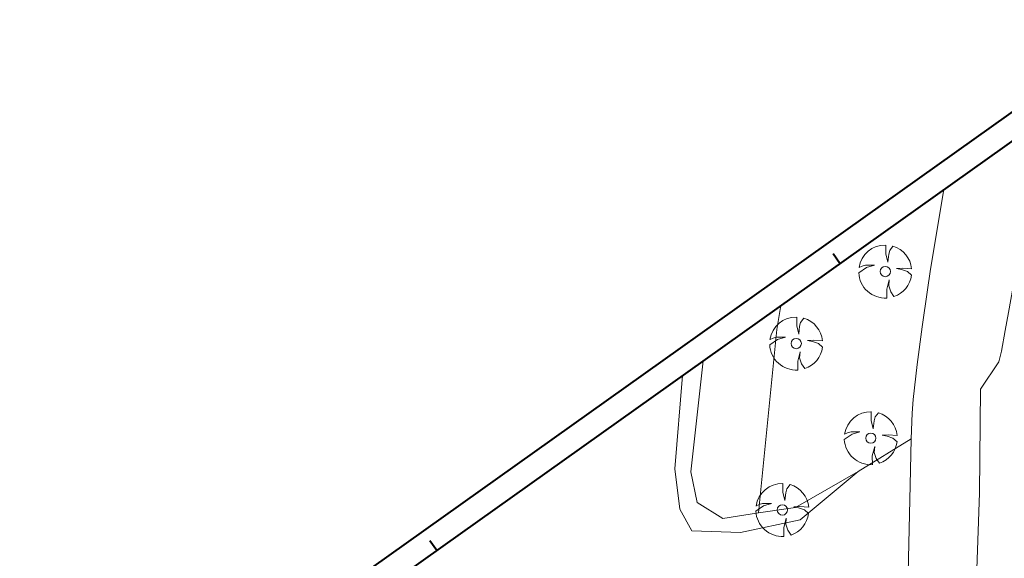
# Model space of a CAD drawing. Header units: metres. Extents: x 148316 to 148653, y 486436 to 486744.
# Tile 5 of 110: x 148316 to 148400, y 486596 to 486641. Entities that reach past the tile are written whole.
import ezdxf

# ---------------------------------------------------------------- set-up
doc = ezdxf.new("R2010")
doc.units = ezdxf.units.M
doc.header["$MEASUREMENT"] = 0
for name, color, linetype, lineweight in [('BWR-best-situatie', 2, 'Continuous', 13), ('TOP-L-topo objecten punt', 7, 'Continuous', 0), ('TOP-L-topo objecten vlak', 7, 'Continuous', 0), ('WVB-alg-onderhoek', 7, 'Continuous', 30)]:
    doc.layers.add(name, color=color, linetype=linetype, lineweight=lineweight)

# ---------------------------------------------------------------- blocks, each defined once
blk = doc.blocks.new('BBOOM')
at = {"layer": 'BWR-best-situatie'}
for p, q in [((0.016, 0.603), (0.016, 0.9)), ((0.016, 0.804), (0.016, 0.871)), ((0.15, 0.72), (0.116, 0.586)), ((0.26, 0.861), (0.15, 0.72)), ((0.083, 0.318), (0.016, 0.603)), ((0.116, 0.586), (0.083, 0.318)), ((-0.9, -0.042), (-0.637, 0.135)), ((-0.787, 0.185), (-0.89, 0.134)), ((-0.67, 0.217), (-0.787, 0.185)), ((-0.368, 0.218), (-0.67, 0.217)), ((-0.637, 0.135), (-0.368, 0.218)), ((0.384, 0.1), (0.586, 0.117)), ((0.551, 0.067), (0.384, 0.1)), ((0.752, 0), (0.551, 0.067)), ((0.586, 0.117), (0.895, 0.092)), ((0.89, -0.121), (0.752, 0)), ((0.133, -0.283), (0.05, -0.603)), ((0.116, -0.484), (0.133, -0.283)), ((0.05, -0.603), (0.051, -0.899)), ((0.184, -0.685), (0.116, -0.484)), ((0.293, -0.851), (0.184, -0.685))]:
    blk.add_line(p, q, dxfattribs=at)
blk.add_circle((0, 0), 0.174, dxfattribs=at)
for start, end in [(88.9495, 171.4867), (5.8447, 73.1614), (182.6375, 273.2485), (289.0687, 352.197)]:
    blk.add_arc((-0.001, 0), 0.9, start, end, dxfattribs=at)

msp = doc.modelspace()

# ---------------------------------------------------------------- linework, layer by layer
at = {"layer": 'TOP-L-topo objecten vlak', "color": 7, "linetype": 'Continuous', "lineweight": 0, "flags": 128}
for points in [[(148393.899, 486582.901), (148395.251, 486582.985), (148396.675, 486585.133), (148396.999, 486586.556), (148397.504, 486601.14), (148397.596, 486609.926), (148399.147, 486612.234), (148399.377, 486613.148), (148399.691, 486614.912), (148399.965, 486616.43), (148400.371, 486618.632), (148400.79, 486620.861), (148401.168, 486622.83), (148401.486, 486624.458), (148401.899, 486626.536), (148402.304, 486628.535), (148402.657, 486630.25), (148403.262, 486633.11)], [(148394.491, 486626.868), (148393.74, 486622.487), (148393.335, 486619.905), (148393.101, 486618.34), (148392.657, 486615.213), (148392.236, 486612.005), (148391.879, 486609.055), (148391.787, 486607.896), (148391.727, 486605.7)], [(148378.763, 486599.418), (148380.307, 486614.984), (148380.65, 486617.017)], [(148378.763, 486599.418), (148375.734, 486598.963), (148373.571, 486600.32), (148373.009, 486602.92), (148374.056, 486612.324)], [(148387.228, 486602.929), (148382.301, 486598.829), (148377.221, 486597.772), (148373.117, 486597.901), (148372.08, 486599.732), (148371.673, 486603.152), (148372.327, 486611.093)], [(148391.727, 486605.7), (148387.228, 486602.929)], [(148391.727, 486605.7), (148391.619, 486601.767), (148391.397, 486591.843), (148391.07, 486584.632), (148392.546, 486582.817), (148393.899, 486582.901)], [(148387.228, 486602.929), (148381.903, 486599.89), (148378.763, 486599.418)]]:
    msp.add_lwpolyline(points, dxfattribs=at)
at = {"layer": 'WVB-alg-onderhoek', "lineweight": 40}
msp.add_line((148555.606, 486743.993), (148316.079, 486573.514), dxfattribs=at)
at = {"layer": 'WVB-alg-onderhoek', "lineweight": 40, "flags": 128}
msp.add_lwpolyline([(148415.711, 486440.428), (148650.349, 486607.428), (148555.136, 486741.204), (148320.498, 486574.204)], close=True, dxfattribs=at)
for points in [[(148385.675, 486620.593), (148385.095, 486621.408)], [(148351.457, 486596.239), (148350.877, 486597.054)]]:
    msp.add_lwpolyline(points, dxfattribs=at)

# ---------------------------------------------------------------- block references
at = {"layer": 'TOP-L-topo objecten punt', "color": 7, "linetype": 'Continuous', "lineweight": 0, "xscale": 2.5, "yscale": 2.5, "zscale": 2.5}
for p in [(148389.52, 486619.9), (148381.962, 486613.792), (148388.292, 486605.764), (148380.786, 486599.676)]:
    msp.add_blockref('BBOOM', p, dxfattribs=at)

doc.saveas('drawing.dxf')
